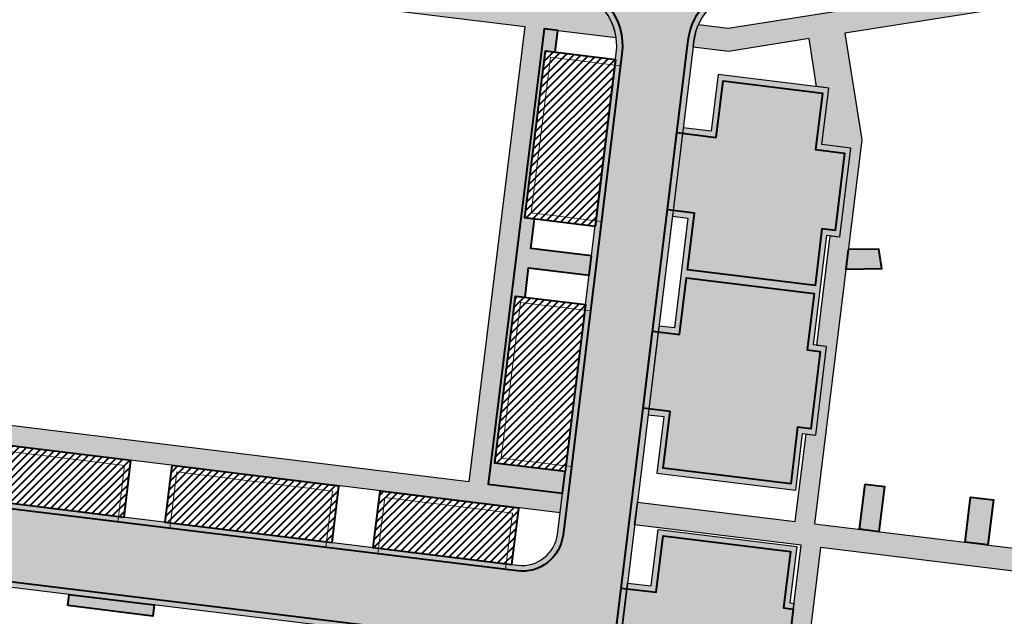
# Model space of a CAD drawing. Header units: metres. Extents: x 207669 to 209690, y 476021 to 477293.
# Tile 25 of 49: x 208340 to 208426, y 477055 to 477107. Entities that reach past the tile are written whole.
import ezdxf

# ---------------------------------------------------------------- set-up
doc = ezdxf.new("R2010")
doc.units = ezdxf.units.M
for name, color, linetype, lineweight, true_color in [('N-WE-VH-FUNDERING_GRANULAAT-G', 7, 'CONTINUOUS', 40, 0x99004c), ('N-WE-VH-FUNDERING_GRANULAAT_2-G', 7, 'CONTINUOUS', 15, 0x99004c), ('N-WE-VH-FUNDERING_ZANDBED-BREED-G', 7, 'CONTINUOUS', 30, 0xa57c00), ('N-WE-VH-FUNDERING_ZANDBED_BREED-A', 7, 'CONTINUOUS', 40, 0xa57c00), ('N-WE-VH-FUNDERING_ZANDBED_OVERIG-A', 7, 'CONTINUOUS', 40, 0x0007d1), ('N-WE-VH-FUNDERING_ZANDBED_OVERIG-G', 7, 'CONTINUOUS', 40, 0x0007d1), ('N-WE-VH-FUNDERING_ZANDBED_SMAL-A', 7, 'CONTINUOUS', 40, 0xa4de1b), ('N-WE-VH-FUNDERING_ZANDBED_SMAL-G', 7, 'CONTINUOUS', 30, 0x931077), ('N-WE-VH-FUNDERING_ZANDBED_VOETPAD-A', 220, 'CONTINUOUS', 40, 0xff00bf), ('N-WE-VH-VERHARDING_FUNDERING_GRANULAAT_ZAND-P-A', 7, 'CONTINUOUS', 40, 0xa57c00), ('N-WE-VH-VERHARDING_FUNDERING_GRANULAAT_ZAND-P-G', 7, 'CONTINUOUS', 40, 0xa57c00)]:
    doc.layers.add(name, color=color, linetype=linetype, lineweight=lineweight, true_color=true_color)
doc.layers.add('T-WE-VH-VERHARDING_ASFALT_BOUWWEG-100MM-A', color=252, linetype='CONTINUOUS', lineweight=18)
pattern_1 = [(45, (208306.1347142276, 476895.0086860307), (-0.3367596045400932, 0.3367596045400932), [])]

msp = doc.modelspace()

# ---------------------------------------------------------------- hatches: boundary and pattern name
at = {"layer": 'N-WE-VH-FUNDERING_ZANDBED_BREED-A', "transparency": 33554559}
h = msp.add_hatch(color=256, dxfattribs=at)
h.dxf.hatch_style = 1
edge = h.paths.add_edge_path()
edge.add_arc((208334.2540206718, 477068.2900730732), 3.100000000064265, 241.6403298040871, 263.0200956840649)
edge.add_line((208333.8773049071, 477065.213047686), (208383.3775679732, 477059.1528021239))
edge.add_arc((208383.7542837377, 477062.2298275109), 3.099999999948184, 263.0200956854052, 353.020095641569)
edge.add_line((208386.8313091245, 477061.853111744), (208391.9778222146, 477103.8899809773))
edge.add_arc((208386.9156191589, 477104.5097391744), 5.099999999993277, 353.0200956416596, 442.3320094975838)
edge.add_arc((208396.0957772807, 477172.6945226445), 63.69999999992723, 262.3320094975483, 276.4453684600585)
edge.add_arc((208403.8189757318, 477104.3293838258), 5.100000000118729, 96.44536846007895, 173.0200956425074)
edge.add_line((208398.756772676, 477104.9491420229), (208389.3369402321, 477028.0076754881))
edge.add_line((208389.3369402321, 477028.0076754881), (208382.785852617, 477028.8097048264))
edge.add_line((208382.785852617, 477028.8097048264), (208385.190772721, 477048.4531624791))
edge.add_arc((208382.1137473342, 477048.8298782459), 3.099999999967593, 353.0200956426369, 443.0200956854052)
edge.add_line((208382.4904630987, 477051.906903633), (208282.5721099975, 477064.1397629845))
edge.add_line((208282.5721099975, 477064.1397629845), (208283.4592153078, 477071.3856614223))
edge.add_line((208283.4592153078, 477071.3856614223), (208322.1151272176, 477066.6530740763))
edge.add_arc((208322.4918429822, 477069.7300994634), 3.100000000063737, 263.0200956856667, 353.0200956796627)
edge.add_line((208325.5688683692, 477069.3533836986), (208330.9441158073, 477113.2585620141))
edge.add_arc((208325.8819127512, 477113.8783202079), 5.099999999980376, 353.0200956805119, 450.7497730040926)
edge.add_arc((208327.075322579, 477022.6861288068), 96.29999999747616, 80.76990036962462, 90.74977300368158, ccw=False)
edge.add_arc((208341.7065702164, 477112.7048516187), 5.099979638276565, 80.80162692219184, 120.8807574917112)
edge.add_line((208339.0889901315, 477117.0818445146), (208337.5921035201, 477104.8552308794))
edge.add_line((208337.5921035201, 477104.8552308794), (208336.6292923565, 477104.9731064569))
edge.add_line((208336.6292923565, 477104.9731064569), (208333.4904078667, 477079.3346060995))
edge.add_line((208333.4904078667, 477079.3346060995), (208334.4532190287, 477079.2167305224))
edge.add_line((208334.4532190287, 477079.2167305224), (208332.781505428, 477065.5621253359))
h = msp.add_hatch(color=256, dxfattribs=at)
h.dxf.hatch_style = 1
h.paths.add_polyline_path([(208394.760445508, 477072.3069842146), (208396.124092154, 477072.1400120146), (208395.5189682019, 477067.1969022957), (208407.6484196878, 477065.7120431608), (208408.2535417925, 477070.655137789), (208409.3950639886, 477070.5153828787), (208410.3429155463, 477078.2574621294), (208409.2014288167, 477078.3972126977), (208410.3754285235, 477087.9867706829), (208411.5169507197, 477087.8470157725), (208412.4648022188, 477095.5890945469), (208409.9337169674, 477095.8989716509), (208410.5388401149, 477100.8420747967), (208400.8710121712, 477102.0255877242), (208400.2658728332, 477097.0823523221), (208397.8300555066, 477097.379689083), (208396.8822128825, 477089.637682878), (208398.2410560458, 477089.47203101), (208397.0719783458, 477079.8820803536), (208395.7082886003, 477080.0490349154)])
h = msp.add_hatch(color=256, dxfattribs=at)
h.dxf.hatch_style = 1
h.paths.add_polyline_path([(208404.4252432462, 477030.7446432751), (208404.0777921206, 477030.7871812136), (208403.4726700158, 477025.8440865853), (208391.3432185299, 477027.3289457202), (208391.9483422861, 477032.272053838), (208389.8898789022, 477032.5240946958), (208390.8377314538, 477040.2661426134), (208392.8962287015, 477040.0141237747), (208394.0700887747, 477049.6025412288), (208392.0116256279, 477049.8545820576), (208392.9594732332, 477057.5966305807), (208395.017973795, 477057.3446113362), (208395.6230958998, 477062.2877059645), (208407.7525473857, 477060.8028468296), (208407.1474242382, 477055.8597436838), (208407.4948412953, 477055.8172099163), (208406.5469897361, 477048.0751306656), (208406.1994698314, 477048.1176770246), (208405.0256777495, 477038.529256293), (208405.3730948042, 477038.4867225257)])
at = {"layer": 'N-WE-VH-FUNDERING_ZANDBED_OVERIG-A', "transparency": 33554559}
h = msp.add_hatch(color=256, dxfattribs=at)
h.dxf.hatch_style = 1
h.paths.add_polyline_path([(208344.0667655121, 477055.6236282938), (208344.1858702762, 477056.5964794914), (208351.6302895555, 477055.6850700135), (208351.5111847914, 477054.7122188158)])
at = {"layer": 'N-WE-VH-FUNDERING_ZANDBED_SMAL-A', "transparency": 33554559}
h = msp.add_hatch(color=256, dxfattribs=at)
h.dxf.hatch_style = 1
h.paths.add_polyline_path([(208462.0509346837, 477054.2995474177), (208461.9701454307, 477053.9144178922), (208470.5955278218, 477002.2493076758), (208468.2108614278, 476985.1312663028), (208470.8328159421, 476984.3838651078), (208473.3640989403, 477002.3731836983), (208465.8303173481, 477054.5526736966), (208516.6742704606, 477064.559671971), (208520.7241109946, 477043.9830818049), (208486.2958577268, 477025.2454184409), (208487.2519284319, 477023.4887509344), (208519.1875478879, 477040.8648165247), (208533.4097074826, 477036.4445880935), (208534.0029526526, 477038.3545777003), (208523.2100613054, 477041.7089940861), (208518.422313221, 477066.0347741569), (208522.7238123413, 477079.8837184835), (208523.2968092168, 477079.70574495), (208523.8900543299, 477081.6157345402), (208523.3170574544, 477081.7937080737), (208524.5174326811, 477085.6583908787), (208527.9147070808, 477096.5961273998), (208528.4887596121, 477096.4178259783), (208529.0820047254, 477098.3278155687), (208528.5079521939, 477098.5061169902), (208531.1775552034, 477107.1010701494), (208554.3266290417, 477099.9109393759), (208554.3686545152, 477100.0462430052, 0.09351194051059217), (208554.5850375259, 477101.9249296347), (208523.2339895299, 477111.6626036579), (208525.0697224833, 477116.6506084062), (208523.71725562, 477117.1827192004, 0.004369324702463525), (208523.2064774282, 477117.3785414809), (208521.3214650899, 477112.2566360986), (208516.3644854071, 477113.7962800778), (208479.2082999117, 477118.2779638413), (208401.7529079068, 477106.0673149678), (208399.1519252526, 477106.3857495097, 0.07343117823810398), (208398.756772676, 477104.9491420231), (208398.692850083, 477104.4270204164), (208401.7877813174, 477104.0481124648), (208408.818881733, 477105.1565478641), (208409.4785767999, 477100.9718697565), (208410.5388401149, 477100.8420747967), (208409.9337169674, 477095.8989716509), (208412.4648022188, 477095.5890945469), (208411.5169507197, 477087.8470157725), (208410.6717624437, 477087.9381566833), (208409.4992150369, 477078.3607551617), (208410.3429155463, 477078.2574621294), (208409.3950639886, 477070.5153828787), (208408.5513634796, 477070.6186759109), (208407.6160326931, 477062.9788666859), (208393.8251211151, 477064.6672680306), (208393.5820786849, 477062.6820903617), (208408.1174318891, 477060.9025481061), (208403.036608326, 477019.4022326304), (208445.9884622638, 477011.395612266), (208446.3549672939, 477013.3617440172), (208404.9546042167, 477021.0791522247), (208409.8048329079, 477060.6959620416)])
h.paths.add_polyline_path([(208462.4630271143, 477056.2640285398), (208409.3034337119, 477062.7722806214), (208413.4116555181, 477096.3283565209), (208411.9422880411, 477105.6489450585), (208456.1810804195, 477112.6230800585), (208463.4301297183, 477060.8742923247)], flags=16)
h.paths.add_polyline_path([(208465.5524406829, 477056.5363518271), (208457.6630000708, 477112.856700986), (208479.2449706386, 477116.2590446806), (208515.9446800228, 477111.8324198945), (208529.267565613, 477107.6943152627), (208522.6074430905, 477086.2516359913), (208516.1869299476, 477088.2458552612), (208480.0346273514, 477088.5841429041), (208480.0159135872, 477086.5842304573), (208515.8743437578, 477086.2486926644), (208522.0141979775, 477084.3416464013), (208516.4918613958, 477066.5621398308)], flags=16)
h = msp.add_hatch(color=256, dxfattribs=at)
h.dxf.hatch_style = 1
edge = h.paths.add_edge_path()
edge.add_line((208338.6857944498, 477113.7885303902), (208338.442752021, 477111.8033527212))
edge.add_line((208338.442752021, 477111.8033527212), (208383.9827277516, 477106.2279594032))
edge.add_line((208383.9827277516, 477106.2279594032), (208379.1121659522, 477066.4450681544))
edge.add_line((208379.1121659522, 477066.4450681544), (208333.5721901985, 477072.0204614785))
edge.add_line((208333.5721901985, 477072.0204614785), (208333.3656041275, 477070.3330604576))
edge.add_line((208333.3656041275, 477070.3330604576), (208387.0646158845, 477063.7587681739))
edge.add_line((208387.0646158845, 477063.7587681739), (208387.2712019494, 477065.4461691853))
edge.add_line((208387.2712019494, 477065.4461691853), (208380.7995669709, 477066.2384820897))
edge.add_line((208380.7995669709, 477066.2384820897), (208385.6701287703, 477106.0213733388))
edge.add_line((208385.6701287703, 477106.0213733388), (208391.9614421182, 477105.2511369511))
edge.add_arc((208386.915619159, 477104.5097391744), 5.099999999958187, 8.358828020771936, 61.38856405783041)
edge.add_line((208389.3578413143, 477108.9869649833), (208389.1887143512, 477107.6055310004))
edge.add_line((208389.1887143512, 477107.6055310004), (208338.6857944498, 477113.7885303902))
at = {"layer": 'N-WE-VH-FUNDERING_ZANDBED_VOETPAD-A', "transparency": 33554559}
h = msp.add_hatch(color=256, dxfattribs=at)
h.dxf.hatch_style = 1
h.paths.add_polyline_path([(208389.809775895, 477086.1813153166), (208384.529247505, 477086.8278027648), (208384.843994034, 477089.3986616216), (208384.0002935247, 477089.5019546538), (208385.7866553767, 477104.0930105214), (208386.6303558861, 477103.9897174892), (208386.8612353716, 477105.8755478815), (208385.6701287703, 477106.0213733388), (208380.7995669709, 477066.2384820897), (208387.2712019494, 477065.4461691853), (208387.502081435, 477067.3319995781), (208381.377808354, 477068.0817854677), (208383.1641702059, 477082.6728413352), (208384.0078707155, 477082.569548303), (208384.3226172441, 477085.140407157), (208389.6031898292, 477084.493914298)])
h = msp.add_hatch(color=256, dxfattribs=at)
h.dxf.hatch_style = 1
h.paths.add_polyline_path([(208412.2366579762, 477086.730942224), (208412.0280651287, 477085.0271497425), (208415.1848008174, 477085.080824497), (208414.9174778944, 477086.7765248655)])
h = msp.add_hatch(color=256, dxfattribs=at)
h.dxf.hatch_style = 1
h.paths.add_polyline_path([(208413.7036570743, 477066.2399009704), (208415.3910637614, 477066.0333612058), (208414.9078117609, 477062.0861447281), (208413.2204107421, 477062.2927307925)])
h = msp.add_hatch(color=256, dxfattribs=at)
h.dxf.hatch_style = 1
h.paths.add_polyline_path([(208422.4415610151, 477061.1637987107), (208422.9248130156, 477065.1110151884), (208424.909986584, 477064.8679392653), (208424.4282264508, 477060.9329084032)])
at = {"layer": 'N-WE-VH-VERHARDING_FUNDERING_GRANULAAT_ZAND-P-A', "transparency": 33554559}
h = msp.add_hatch(dxfattribs=at)
h.set_pattern_fill('ANSI31', color=256, scale=0.15)
h.set_pattern_definition(pattern_1)
h.paths.add_polyline_path([(208390.1245224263, 477088.7521741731), (208384.0002935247, 477089.5019546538), (208385.7866553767, 477104.0930105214), (208391.9108842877, 477103.3432300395)])
h = msp.add_hatch(dxfattribs=at)
h.set_pattern_fill('ANSI31', color=256, scale=0.15)
h.set_pattern_definition(pattern_1)
h.paths.add_polyline_path([(208387.5020814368, 477067.3319995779), (208381.377808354, 477068.0817854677), (208383.1641702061, 477082.6728413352), (208389.2884432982, 477081.9230554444)])
h = msp.add_hatch(dxfattribs=at)
h.set_pattern_fill('ANSI31', color=256, scale=0.15)
h.set_pattern_definition([(45, (208334.3983302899, 477063.3628974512), (-0.3367596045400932, 0.3367596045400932), [])])
h.paths.add_polyline_path([(208349.5932820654, 477068.2959755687), (208335.0022070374, 477070.082180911), (208334.3983302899, 477065.1492593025), (208348.9893861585, 477063.3628974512)])
h = msp.add_hatch(dxfattribs=at)
h.set_pattern_fill('ANSI31', color=256, scale=0.15)
h.set_pattern_definition(pattern_1)
h.paths.add_polyline_path([(208367.153739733, 477061.1390619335), (208367.7576356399, 477066.0721400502), (208353.1665606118, 477067.8583453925), (208352.5626838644, 477062.9254237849)])
h = msp.add_hatch(dxfattribs=at)
h.set_pattern_fill('ANSI31', color=256, scale=0.15)
h.set_pattern_definition(pattern_1)
h.paths.add_polyline_path([(208383.4603828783, 477064.1497912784), (208371.3309313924, 477065.6346504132), (208370.7270374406, 477060.7015882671), (208382.8564729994, 477059.2165990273)])
at = {"layer": 'T-WE-VH-VERHARDING_ASFALT_BOUWWEG-100MM-A'}
h = msp.add_hatch(dxfattribs=at)
h.set_pattern_fill('AVH-ASFALT', color=256, scale=1.5, angle=270, pattern_type=2)
h.set_pattern_definition([(329.9999999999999, (207991.0131754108, 476552.5954628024), (0.7500000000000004, 1.299038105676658), []), (29.99999999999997, (207991.0131754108, 476552.5954628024), (-0.7499999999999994, 1.299038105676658), [])])
edge = h.paths.add_edge_path()
edge.add_line((208598.0668640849, 476553.2350907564), (208597.3597609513, 476558.6895641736))
edge.add_arc((208596.3347866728, 476566.6236317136), 7.999999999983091, 167.5645903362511, 277.36107089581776, ccw=False)
edge.add_line((208588.5224716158, 476568.3463427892), (208663.4988565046, 476908.3564285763))
edge.add_arc((208653.7334626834, 476910.5098174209), 9.999999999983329, 347.56459033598, 362.5645903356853)
edge.add_line((208663.7234468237, 476910.9572734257), (208662.2903712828, 476942.9523785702))
edge.add_arc((208670.2823585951, 476943.3103433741), 8.000000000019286, 147.9829078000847, 182.564590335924, ccw=False)
edge.add_line((208663.4992387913, 476947.5517211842), (208673.5813185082, 476963.6757161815))
edge.add_arc((208665.1024187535, 476968.977438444), 9.999999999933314, 327.9829078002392, 372.496370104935)
edge.add_line((208674.8655159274, 476971.1412160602), (208668.8437600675, 476998.3117474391))
edge.add_arc((208700.3297484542, 477005.2899302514), 32.25000000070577, 180.2433118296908, 192.4963701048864, ccw=False)
edge.add_line((208668.080039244, 477005.1529780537), (208667.7931844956, 477072.7019650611))
edge.add_arc((208657.7932746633, 477072.6594992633), 9.999999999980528, 0.2433118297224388, 74.71764475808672)
edge.add_line((208660.4290345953, 477082.3058856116), (208562.4492246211, 477109.0776992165))
edge.add_arc((208570.9495504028, 477140.1872951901), 32.2500000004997, 248.523477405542, 254.717644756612, ccw=False)
edge.add_line((208559.1421820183, 477110.1764879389), (208526.0787293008, 477123.1848806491))
edge.add_arc((208512.2577011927, 477088.0559512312), 37.75000000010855, 68.52347740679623, 83.79289849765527)
edge.add_line((208516.3393283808, 477125.5846445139), (208484.0606572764, 477129.0952783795))
edge.add_arc((208479.9790300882, 477091.5665850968), 37.75000000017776, 83.79289849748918, 100.4526706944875)
edge.add_line((208473.1303026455, 477128.6901279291), (208406.483101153, 477116.394735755))
edge.add_arc((208396.0941313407, 477172.6942189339), 57.24999999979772, 259.3435220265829, 280.4552038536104, ccw=False)
edge.add_line((208385.507451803, 477116.4315784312), (208345.6150227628, 477123.7496831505))
edge.add_arc((208327.0753225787, 477022.6861288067), 102.7499999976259, 79.60489942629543, 92.19224486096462)
edge.add_line((208323.1448724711, 477125.3609264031), (208303.6616430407, 477124.6150972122))
edge.add_arc((208303.0017864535, 477141.8524719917), 17.25000000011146, 263.0200956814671, 272.19224486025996, ccw=False)
edge.add_line((208300.9055455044, 477124.7303145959), (208268.7673296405, 477128.6649498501))
edge.add_arc((208267.5521174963, 477118.7390615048), 9.999999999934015, 83.02009568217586, 168.2771260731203)
edge.add_line((208257.7606997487, 477120.7708436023), (208246.8566065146, 477068.2226239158))
edge.add_arc((208259.3406641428, 477065.6321017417), 12.74999999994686, 168.2771260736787, 171.9901902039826)
edge.add_line((208246.715050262, 477067.4087204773), (208243.1391454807, 477041.9964065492))
edge.add_arc((208235.2171916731, 477043.1111477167), 8.000000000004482, 271.25365755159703, 351.9901902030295, ccw=False)
edge.add_line((208235.3922213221, 477035.113062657), (208066.2421497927, 477031.4113918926))
edge.add_line((208066.2421497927, 477031.4113918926), (208044.2191598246, 477036.8636800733))
edge.add_line((208044.2191598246, 477036.8636800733), (208042.2847942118, 477039.1593672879))
edge.add_line((208042.2847942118, 477039.1593672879), (208002.0779595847, 477042.5937447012))
edge.add_arc((208002.7588222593, 477050.5647186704), 8.000000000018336, 176.3700886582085, 265.117774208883, ccw=False)
edge.add_arc((207951.3573135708, 477053.8338357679), 43.50536122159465, 355.63556999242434, 356.3592230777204, ccw=False)
edge.add_line((207994.7365174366, 477050.5230764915), (207994.4212927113, 477046.3957993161))
edge.add_arc((207950.9279627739, 477049.7176438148), 43.61999999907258, 336.77510252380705, 355.63245947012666, ccw=False)
edge.add_arc((207998.3648879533, 477029.3617471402), 8.00000000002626, 85.11777420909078, 156.7751025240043, ccw=False)
edge.add_line((207999.0457506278, 477037.3327211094), (208046.0630700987, 477033.3166073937))
edge.add_line((208046.0630700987, 477033.3166073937), (208066.4740170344, 477028.2634168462))
edge.add_line((208066.4740170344, 477028.2634168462), (208068.8725253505, 477025.9676380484))
edge.add_line((208068.8725253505, 477025.9676380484), (208238.4872344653, 477029.6794769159))
edge.add_arc((208238.2684474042, 477039.6770832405), 10.00000000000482, 271.253657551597, 351.9901902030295)
edge.add_line((208248.1708896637, 477038.2836567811), (208252.1613935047, 477066.6423359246))
edge.add_arc((208259.3406641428, 477065.6321017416), 7.249999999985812, 168.2771260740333, 171.9901902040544, ccw=False)
edge.add_line((208252.2418862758, 477067.1051437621), (208262.4914142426, 477116.4989297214))
edge.add_arc((208270.3245484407, 477114.8735040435), 8.00000000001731, 83.02009568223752, 168.2771260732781, ccw=False)
edge.add_line((208271.2967181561, 477122.8142147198), (208300.237178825, 477119.2710760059))
edge.add_arc((208303.0017864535, 477141.8524719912), 22.74999999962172, 263.0200956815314, 272.19224486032)
edge.add_line((208303.8720320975, 477119.1191226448), (208323.355261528, 477119.8649518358))
edge.add_arc((208327.0753225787, 477022.6861288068), 97.24999999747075, 79.60489942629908, 92.19224486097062, ccw=False)
edge.add_line((208344.6226300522, 477118.3399551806), (208384.5030026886, 477111.0240621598))
edge.add_arc((208396.0941313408, 477172.6942189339), 62.74999999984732, 259.355239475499, 280.4552038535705)
edge.add_line((208407.4811681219, 477110.9860517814), (208474.128130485, 477123.2813998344))
edge.add_arc((208479.9790300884, 477091.5665850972), 32.24999999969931, 83.79289849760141, 100.45267069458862, ccw=False)
edge.add_line((208483.4659831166, 477123.6275217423), (208515.744654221, 477120.1168878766))
edge.add_arc((208512.257701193, 477088.0559512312), 32.25000000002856, 68.52347740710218, 83.79289849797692, ccw=False)
edge.add_line((208524.0650695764, 477118.0667584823), (208557.128522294, 477105.0583657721))
edge.add_arc((208570.949550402, 477140.1872951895), 37.74999999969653, 248.5234774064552, 254.7176447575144)
edge.add_line((208560.9995566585, 477103.772186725), (208656.4132110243, 477077.7015445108))
edge.add_arc((208654.3046030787, 477069.9844354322), 8.000000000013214, 0.24331182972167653, 74.71764475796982, ccw=False)
edge.add_line((208662.3045309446, 477070.0184080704), (208662.5800888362, 477005.1296218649))
edge.add_arc((208700.3297484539, 477005.2899302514), 37.7500000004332, 180.2433118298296, 192.4963701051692)
edge.add_line((208663.4740566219, 476997.1216697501), (208669.1858799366, 476971.3495730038))
edge.add_arc((208661.3754021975, 476969.6185509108), 8.000000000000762, -32.01709219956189, 12.496370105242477, ccw=False)
edge.add_line((208668.1585220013, 476965.3771731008), (208658.2582133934, 476949.5438796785))
edge.add_arc((208666.7371131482, 476944.242157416), 10.00000000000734, 147.9829078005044, 182.5645903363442)
edge.add_line((208656.7471290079, 476943.794701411), (208658.2083375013, 476911.1714948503))
edge.add_arc((208650.2163501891, 476910.8135300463), 7.999999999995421, -12.43540966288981, 2.564590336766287, ccw=False)
edge.add_line((208658.0286652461, 476909.0908189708), (208582.0786928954, 476564.6656155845))
edge.add_arc((208591.8440867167, 476562.51222674), 9.99999999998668, 167.5645903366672, 277.3976724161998)
edge.add_arc((210001.0809775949, 465708.5369687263), 10935.07777570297, 97.37159738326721, 97.39767241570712, ccw=False)

# ---------------------------------------------------------------- linework, layer by layer
at = {"layer": 'N-WE-VH-FUNDERING_GRANULAAT-G', "flags": 128}
msp.add_lwpolyline([(208385.6870671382, 477048.3924018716), (208383.3429077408, 477029.2452394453), (208388.9014063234, 477028.5647297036), (208398.2604782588, 477105.0099026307, -0.3471350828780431), (208403.1903432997, 477109.8939881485, -0.06165910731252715), (208387.6628413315, 477110.0596634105, -0.4107004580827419), (208392.4741166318, 477103.8292203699), (208387.3276035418, 477061.7923511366, -0.4142135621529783), (208383.316807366, 477058.6565077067), (208333.8165443, 477064.7167532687, -0.4142135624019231), (208330.6807008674, 477068.7275494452), (208336.1480902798, 477113.3853461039, -0.425775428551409), (208342.6049987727, 477118.2322912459, 0.04358076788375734), (208325.8086332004, 477119.4778407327, -0.454302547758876), (208331.4404102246, 477113.197801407), (208326.0651627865, 477069.2926230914, -0.4142135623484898), (208322.0543666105, 477066.156779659), (208283.8947490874, 477070.8286064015), (208283.1291650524, 477064.5752967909), (208382.5512237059, 477052.4031980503, -0.4142135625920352)], format="xyb", close=True, dxfattribs=at)
for points in [[(208400.701429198, 477096.525437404), (208401.3065519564, 477101.4685373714), (208409.9817897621, 477100.4065350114), (208409.3766672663, 477095.4634371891), (208411.9077471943, 477095.1535607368), (208411.0814169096, 477088.404070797), (208409.9398893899, 477088.5438263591), (208409.3347666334, 477083.6007264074), (208398.1979052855, 477084.9640749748), (208398.8030340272, 477089.9072238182), (208396.4466079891, 477090.1941572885), (208397.2730523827, 477096.9445792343)], [(208397.5075161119, 477079.3250248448), (208398.1126388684, 477084.2681247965), (208409.2495002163, 477082.9047762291), (208408.6443777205, 477077.9616784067), (208409.7858605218, 477077.8219283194), (208408.9595301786, 477071.0724379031), (208407.818002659, 477071.2121934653), (208407.2128799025, 477066.2690935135), (208396.0760185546, 477067.6324420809), (208396.6811408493, 477072.5755382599), (208394.3249207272, 477072.8641537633), (208395.1512467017, 477079.6136084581)], [(208407.434080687, 477055.3209154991), (208406.6077503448, 477048.5714250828), (208405.7639994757, 477048.6747242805), (208405.1588767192, 477043.7316243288), (208394.0220153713, 477045.0949728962), (208394.627137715, 477050.0380694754), (208391.5761028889, 477050.4117286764), (208392.4024332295, 477057.1612204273), (208395.4535129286, 477056.78755566), (208396.0586356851, 477061.7306556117), (208407.195497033, 477060.3673070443), (208406.5903745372, 477055.424209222)]]:
    msp.add_lwpolyline(points, close=True, dxfattribs=at)
at = {"layer": 'N-WE-VH-FUNDERING_GRANULAAT_2-G', "flags": 128}
for points in [[(208384.5573485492, 477089.9374884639), (208386.2221891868, 477103.535955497), (208392.3464180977, 477102.7861750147), (208390.6815774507, 477089.1877079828)], [(208381.9348633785, 477068.5173192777), (208383.5997040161, 477082.1157863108), (208389.7239771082, 477081.3660004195), (208388.0591364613, 477067.7675333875)], [(208349.0362317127, 477067.8604357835), (208335.4377468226, 477069.5251305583), (208334.8338641, 477064.592204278), (208348.432331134, 477062.927363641)], [(208366.596690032, 477060.7035274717), (208367.2005852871, 477065.6366002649), (208353.6021003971, 477067.3012950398), (208352.998222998, 477062.3683681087)], [(208382.9033325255, 477063.7142514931), (208371.7664711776, 477065.0776000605), (208371.1625712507, 477060.1445332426), (208382.2994179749, 477058.7810652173)]]:
    msp.add_lwpolyline(points, close=True, dxfattribs=at)
at = {"layer": 'N-WE-VH-FUNDERING_ZANDBED-BREED-G', "flags": 128}
msp.add_lwpolyline([(208332.781505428, 477065.5621253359, 0.09355837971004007), (208333.8773049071, 477065.213047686), (208383.3775679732, 477059.1528021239, 0.4142135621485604), (208386.8313091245, 477061.853111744), (208391.9778222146, 477103.8899809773, 0.4107004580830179), (208387.5961250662, 477109.5641344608, 0.06165910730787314), (208403.2464711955, 477109.3971484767, 0.3471350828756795), (208398.756772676, 477104.9491420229), (208389.3369402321, 477028.0076754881), (208382.785852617, 477028.8097048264), (208385.190772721, 477048.4531624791, 0.4142135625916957), (208382.4904630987, 477051.906903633), (208282.5721099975, 477064.1397629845), (208283.4592153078, 477071.3856614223), (208322.1151272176, 477066.6530740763, 0.4142135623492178), (208325.5688683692, 477069.3533836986), (208330.9441158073, 477113.2585620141, 0.4543025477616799), (208325.8151760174, 477118.9778835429, -0.04357295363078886), (208342.521818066, 477117.7392496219, 0.1766830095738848), (208339.0889901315, 477117.0818445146), (208337.5921035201, 477104.8552308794), (208336.6292923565, 477104.9731064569), (208333.4904078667, 477079.3346060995), (208334.4532190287, 477079.2167305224)], format="xyb", close=True, dxfattribs=at)
for points in [[(208394.760445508, 477072.3069842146), (208396.124092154, 477072.1400120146), (208395.5189682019, 477067.1969022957), (208407.6484196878, 477065.7120431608), (208408.2535417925, 477070.655137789), (208409.3950639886, 477070.5153828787), (208410.3429155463, 477078.2574621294), (208409.2014288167, 477078.3972126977), (208410.3754285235, 477087.9867706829), (208411.5169507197, 477087.8470157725), (208412.4648022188, 477095.5890945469), (208409.9337169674, 477095.8989716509), (208410.5388401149, 477100.8420747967), (208400.8710121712, 477102.0255877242), (208400.2658728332, 477097.0823523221), (208397.8300555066, 477097.379689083), (208396.8822128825, 477089.637682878), (208398.2410560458, 477089.47203101), (208397.0719783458, 477079.8820803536), (208395.7082886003, 477080.0490349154), (208394.760445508, 477072.3069842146)], [(208404.4252432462, 477030.7446432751), (208404.0777921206, 477030.7871812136), (208403.4726700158, 477025.8440865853), (208391.3432185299, 477027.3289457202), (208391.9483422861, 477032.272053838), (208389.8898789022, 477032.5240946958), (208390.8377314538, 477040.2661426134), (208392.8962287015, 477040.0141237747), (208394.0700887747, 477049.6025412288), (208392.0116256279, 477049.8545820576), (208392.9594732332, 477057.5966305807), (208395.017973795, 477057.3446113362), (208395.6230958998, 477062.2877059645), (208407.7525473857, 477060.8028468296), (208407.1474242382, 477055.8597436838), (208407.4948412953, 477055.8172099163), (208406.5469897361, 477048.0751306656), (208406.1994698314, 477048.1176770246), (208405.0256777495, 477038.529256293), (208405.3730948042, 477038.4867225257), (208404.4252432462, 477030.7446432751)]]:
    msp.add_lwpolyline(points, close=True, dxfattribs=at)
at = {"layer": 'N-WE-VH-FUNDERING_ZANDBED_OVERIG-G', "flags": 128}
msp.add_lwpolyline([(208344.0667655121, 477055.6236282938), (208344.1858702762, 477056.5964794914), (208351.6302895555, 477055.6850700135), (208351.5111847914, 477054.7122188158)], close=True, dxfattribs=at)
at = {"layer": 'N-WE-VH-FUNDERING_ZANDBED_SMAL-G', "flags": 128}
msp.add_lwpolyline([(208403.036608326, 477019.4022326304), (208408.1174318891, 477060.9025481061), (208393.5820786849, 477062.6820903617), (208393.8251211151, 477064.6672680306), (208407.6160326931, 477062.9788666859), (208408.5513634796, 477070.6186759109), (208409.3950639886, 477070.5153828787), (208410.3429155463, 477078.2574621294), (208409.4992150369, 477078.3607551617), (208410.6717624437, 477087.9381566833), (208411.5169507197, 477087.8470157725), (208412.4648022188, 477095.5890945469), (208409.9337169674, 477095.8989716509), (208410.5388401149, 477100.8420747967), (208409.4785767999, 477100.9718697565), (208408.818881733, 477105.1565478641), (208401.7877813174, 477104.0481124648), (208398.692850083, 477104.4270204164), (208398.756772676, 477104.9491420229, -0.07343117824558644), (208399.1519252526, 477106.3857495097), (208401.7529079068, 477106.0673149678), (208479.2082999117, 477118.2779638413), (208516.3644854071, 477113.7962800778)], format="xyb", dxfattribs=at)
msp.add_lwpolyline([(208338.6857944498, 477113.7885303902), (208338.442752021, 477111.8033527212), (208383.9827277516, 477106.2279594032), (208379.1121659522, 477066.4450681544), (208333.5721901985, 477072.0204614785), (208333.3656041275, 477070.3330604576), (208387.0646158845, 477063.7587681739), (208387.2712019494, 477065.4461691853), (208380.7995669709, 477066.2384820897), (208385.6701287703, 477106.0213733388), (208391.9614421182, 477105.2511369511, 0.2356056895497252), (208389.3578413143, 477108.9869649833), (208389.1887143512, 477107.6055310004)], format="xyb", close=True, dxfattribs=at)
msp.add_lwpolyline([(208409.3034337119, 477062.7722806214), (208462.4630271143, 477056.2640285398), (208463.4301297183, 477060.8742923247), (208456.1810804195, 477112.6230800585), (208411.9422880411, 477105.6489450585), (208413.4116555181, 477096.3283565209)], close=True, dxfattribs=at)
msp.add_lwpolyline([(208462.0509346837, 477054.2995474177), (208409.8048329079, 477060.6959620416), (208404.9546042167, 477021.0791522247)], dxfattribs=at)
at = {"layer": 'N-WE-VH-FUNDERING_ZANDBED_VOETPAD-A', "flags": 128}
for points in [[(208389.809775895, 477086.1813153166), (208384.529247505, 477086.8278027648), (208384.843994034, 477089.3986616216), (208384.0002935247, 477089.5019546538), (208385.7866553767, 477104.0930105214), (208386.6303558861, 477103.9897174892), (208386.8612353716, 477105.8755478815), (208385.6701287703, 477106.0213733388), (208380.7995669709, 477066.2384820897), (208387.2712019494, 477065.4461691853), (208387.502081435, 477067.3319995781), (208381.377808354, 477068.0817854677), (208383.1641702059, 477082.6728413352), (208384.0078707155, 477082.569548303), (208384.3226172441, 477085.140407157), (208389.6031898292, 477084.493914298)], [(208412.2366579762, 477086.730942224), (208412.0280651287, 477085.0271497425), (208415.1848008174, 477085.080824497), (208414.9174778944, 477086.7765248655)], [(208413.7036570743, 477066.2399009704), (208415.3910637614, 477066.0333612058), (208414.9078117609, 477062.0861447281), (208413.2204107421, 477062.2927307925)], [(208422.4415610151, 477061.1637987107), (208422.9248130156, 477065.1110151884), (208424.909986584, 477064.8679392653), (208424.4282264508, 477060.9329084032)]]:
    msp.add_lwpolyline(points, close=True, dxfattribs=at)
at = {"layer": 'N-WE-VH-VERHARDING_FUNDERING_GRANULAAT_ZAND-P-G', "flags": 128}
for points in [[(208390.1245224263, 477088.7521741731), (208384.0002935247, 477089.5019546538), (208385.7866553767, 477104.0930105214), (208391.9108842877, 477103.3432300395), (208390.1245224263, 477088.7521741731)], [(208387.5020814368, 477067.3319995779), (208381.377808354, 477068.0817854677), (208383.1641702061, 477082.6728413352), (208389.2884432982, 477081.9230554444), (208387.5020814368, 477067.3319995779)], [(208349.5932820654, 477068.2959755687), (208335.0022070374, 477070.082180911), (208334.3983302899, 477065.1492593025), (208348.9893861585, 477063.3628974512)], [(208367.153739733, 477061.1390619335), (208367.7576356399, 477066.0721400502), (208353.1665606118, 477067.8583453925), (208352.5626838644, 477062.9254237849)], [(208383.4603828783, 477064.1497912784), (208371.3309313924, 477065.6346504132), (208370.7270374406, 477060.7015882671), (208382.8564729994, 477059.2165990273)]]:
    msp.add_lwpolyline(points, close=True, dxfattribs=at)

doc.saveas('drawing.dxf')
